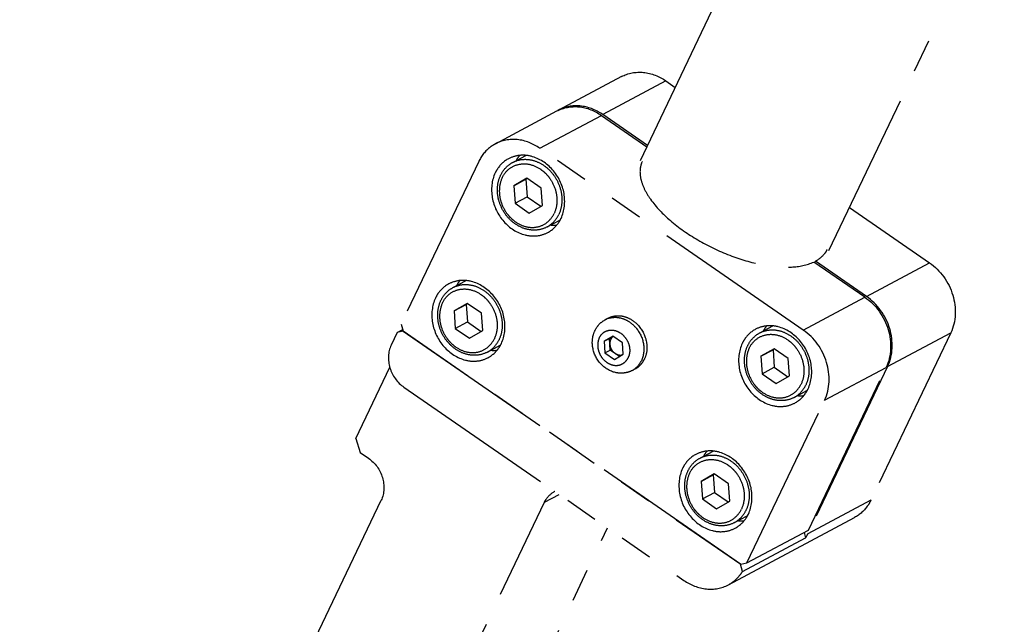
# Model space of a CAD drawing. Header units: millimetres. Extents: x 0 to 7560, y 0 to 5346.
# Tile 124 of 149: x 3746 to 3840, y 2077 to 2135. Entities that reach past the tile are written whole.
import ezdxf

# ---------------------------------------------------------------- set-up
doc = ezdxf.new("R2010")
doc.units = ezdxf.units.MM
doc.linetypes.add('PHANTOM2', pattern=[31.75, 15.875, -3.175, 3.175, -3.175, 3.175, -3.175])
for name, color, linetype in [('CSH-ST-M4-20_PBL16', 7, 'Continuous'), ('CSH-ST-M4-20_PBL17', 7, 'Continuous'), ('CSH-ST-M4-20_PBL19', 7, 'Continuous'), ('CSH-ST-M4-20_PBL20', 7, 'Continuous'), ('M2301901_PBL14', 7, 'Continuous'), ('M2302501_PBL13', 7, 'Continuous'), ('M2310301_PBL74', 7, 'Continuous'), ('MISUMI_FCBBS3-5-25_PBL18', 7, 'Continuous')]:
    doc.layers.add(name, color=color, linetype=linetype)
doc.styles.add('ROMANS', font='romans.shx', dxfattribs={"oblique": 10, "bigfont": 'whgtxt.shx'})
doc.dimstyles.new('zeus', dxfattribs={"dimtxt": 30, "dimasz": 25, "dimexe": 1, "dimexo": 1, "dimgap": 10, "dimtad": 1, "dimdsep": 46, "dimtxsty": 'ROMANS', "dimcen": 0, "dimclrd": 1, "dimclre": 1, "dimclrt": 2, "dimazin": 2, "dimtfac": 1, "dimtmove": 0, "dimatfit": 3, "dimfxl": 1, "dimarcsym": 0})

# ---------------------------------------------------------------- blocks, each defined once
blk = doc.blocks.new('*D2344')
at = {"color": 1, "lineweight": -2, "ltscale": 0.3, "transparency": 16777216}
for p, q in [((3841.687, 2320.005), (3523.045, 2320.005)), ((3524.045, 2045.005), (3524.045, 2295.005)), ((3841.687, 2020.005), (3523.045, 2020.005))]:
    blk.add_line(p, q, dxfattribs=at)
at = {"color": 1, "ltscale": 0.3, "transparency": 16777216}
for points in [[(3519.879, 2295.005), (3528.212, 2295.005), (3524.045, 2320.005)], [(3519.879, 2045.005), (3528.212, 2045.005), (3524.045, 2020.005)]]:
    blk.add_solid(points, dxfattribs=at)
at = {"layer": 'Defpoints', "color": 0, "ltscale": 0.3, "transparency": 16777216}
for p in [(3524.045, 2320.005), (3842.687, 2320.005), (3842.687, 2020.005)]:
    blk.add_point(p, dxfattribs=at)
at = {"color": 2, "ltscale": 0.3, "transparency": 16777216, "insert": (3499.045, 2170.005), "char_height": 30, "attachment_point": 5, "rotation": 90, "style": 'ROMANS'}
blk.add_mtext('300', dxfattribs=at)
blk = doc.blocks.new('A$C0b773972')
at = {"layer": 'CSH-ST-M4-20_PBL16', "color": 6, "linetype": 'PHANTOM2'}
for p, q in [((-557.123, -962.5), (-555.869, -961.832)), ((-555.757, -964.01), (-557.012, -964.737)), ((-557.012, -964.737), (-555.852, -964.119)), ((-555.715, -964.04), (-555.852, -964.119)), ((-555.852, -964.119), (-555.741, -965.788)), ((-554.392, -964.952), (-555.757, -964.01)), ((-557.012, -964.737), (-556.901, -966.406)), ((-554.281, -966.621), (-554.392, -964.952)), ((-556.901, -966.406), (-555.741, -965.788)), ((-555.741, -965.788), (-554.418, -966.701)), ((-556.901, -966.406), (-555.535, -967.348)), ((-555.535, -967.348), (-554.281, -966.621)), ((-553.831, -968.678), (-552.607, -968.026))]:
    blk.add_line(p, q, dxfattribs=at)
for points, knots in [([(-557.123, -962.5), (-556.844, -962.352), (-556.209, -962.16), (-555.199, -962.244), (-554.23, -962.672), (-553.395, -963.394), (-552.773, -964.334), (-552.423, -965.402), (-552.381, -966.492), (-552.571, -967.184), (-552.718, -967.493)], [0, 0, 0, 0, 0.11253, 0.229536, 0.353349, 0.483419, 0.616887, 0.749757, 0.878224, 1, 1, 1, 1]), ([(-558.276, -963.725), (-558.152, -963.466), (-557.83, -962.986), (-557.371, -962.632), (-557.123, -962.5)], [0, 0, 0, 0, 0.505387, 1, 1, 1, 1]), ([(-558.129, -963.966), (-557.978, -963.648), (-557.541, -963.073), (-556.558, -962.604), (-555.444, -962.63), (-554.574, -963.033), (-553.97, -963.537), (-553.439, -964.158), (-552.981, -965.083), (-552.82, -966.277), (-553.002, -967.054), (-553.163, -967.393)], [0, 0, 0, 0, 0.116547, 0.230195, 0.347932, 0.4739, 0.540108, 0.607649, 0.743393, 0.875606, 1, 1, 1, 1]), ([(-553.831, -968.678), (-554.118, -968.831), (-554.767, -969.029), (-555.794, -968.951), (-556.771, -968.527), (-557.606, -967.812), (-558.227, -966.88), (-558.575, -965.82), (-558.617, -964.731), (-558.425, -964.036), (-558.276, -963.725)], [0, 0, 0, 0, 0.11534, 0.233981, 0.357873, 0.486819, 0.618602, 0.749914, 0.877622, 1, 1, 1, 1]), ([(-558.129, -963.966), (-558.291, -964.305), (-558.473, -965.082), (-558.312, -966.276), (-557.853, -967.201), (-557.323, -967.822), (-556.719, -968.325), (-555.848, -968.728), (-554.735, -968.755), (-553.751, -968.286), (-553.315, -967.71), (-553.163, -967.393)], [0, 0, 0, 0, 0.124394, 0.256607, 0.392351, 0.459892, 0.5261, 0.652068, 0.769805, 0.883453, 1, 1, 1, 1]), ([(-553.831, -968.678), (-553.593, -968.551), (-553.149, -968.209), (-552.838, -967.744), (-552.718, -967.493)], [0, 0, 0, 0, 0.492586, 1, 1, 1, 1])]:
    blk.add_open_spline(points, degree=3, knots=knots, dxfattribs=at)
at = {"layer": 'CSH-ST-M4-20_PBL17', "color": 6, "linetype": 'PHANTOM2'}
for p, q in [((-533.476, -978.819), (-532.222, -978.151)), ((-532.11, -980.329), (-533.365, -981.056)), ((-533.365, -981.056), (-532.205, -980.438)), ((-533.365, -981.056), (-533.254, -982.725)), ((-532.068, -980.359), (-532.205, -980.438)), ((-532.205, -980.438), (-532.094, -982.107)), ((-530.745, -981.272), (-532.11, -980.329)), ((-533.254, -982.725), (-532.094, -982.107)), ((-532.094, -982.107), (-530.771, -983.02)), ((-530.634, -982.941), (-530.745, -981.272)), ((-533.254, -982.725), (-531.888, -983.667)), ((-531.888, -983.667), (-530.634, -982.941)), ((-530.184, -984.997), (-528.96, -984.345))]:
    blk.add_line(p, q, dxfattribs=at)
for points, knots in [([(-534.629, -980.044), (-534.505, -979.785), (-534.183, -979.305), (-533.724, -978.952), (-533.476, -978.819)], [0, 0, 0, 0, 0.505387, 1, 1, 1, 1]), ([(-534.482, -980.285), (-534.331, -979.967), (-533.894, -979.392), (-532.911, -978.923), (-531.797, -978.949), (-530.927, -979.352), (-530.323, -979.856), (-529.792, -980.477), (-529.334, -981.402), (-529.173, -982.596), (-529.355, -983.373), (-529.516, -983.712)], [0, 0, 0, 0, 0.116547, 0.230195, 0.347932, 0.4739, 0.540108, 0.607649, 0.743393, 0.875606, 1, 1, 1, 1]), ([(-533.476, -978.819), (-533.197, -978.671), (-532.562, -978.479), (-531.552, -978.563), (-530.583, -978.991), (-529.748, -979.713), (-529.126, -980.653), (-528.776, -981.721), (-528.734, -982.811), (-528.924, -983.503), (-529.071, -983.812)], [0, 0, 0, 0, 0.11253, 0.229536, 0.353349, 0.483419, 0.616887, 0.749757, 0.878224, 1, 1, 1, 1]), ([(-530.184, -984.997), (-530.471, -985.15), (-531.12, -985.348), (-532.147, -985.27), (-533.124, -984.846), (-533.959, -984.131), (-534.58, -983.199), (-534.928, -982.139), (-534.97, -981.05), (-534.778, -980.356), (-534.629, -980.044)], [0, 0, 0, 0, 0.11534, 0.233981, 0.357873, 0.486819, 0.618602, 0.749914, 0.877622, 1, 1, 1, 1]), ([(-534.482, -980.285), (-534.644, -980.624), (-534.826, -981.401), (-534.665, -982.595), (-534.206, -983.52), (-533.676, -984.141), (-533.072, -984.645), (-532.201, -985.047), (-531.088, -985.074), (-530.104, -984.605), (-529.668, -984.029), (-529.516, -983.712)], [0, 0, 0, 0, 0.124394, 0.256607, 0.392351, 0.459892, 0.5261, 0.652068, 0.769805, 0.883453, 1, 1, 1, 1]), ([(-530.184, -984.997), (-529.946, -984.87), (-529.502, -984.528), (-529.191, -984.063), (-529.071, -983.812)], [0, 0, 0, 0, 0.492586, 1, 1, 1, 1])]:
    blk.add_open_spline(points, degree=3, knots=knots, dxfattribs=at)
at = {"layer": 'CSH-ST-M4-20_PBL19', "color": 6, "linetype": 'PHANTOM2'}
for p, q in [((-551.406, -950.521), (-550.152, -949.853)), ((-550.04, -952.031), (-551.295, -952.758)), ((-551.295, -952.758), (-550.135, -952.14)), ((-551.295, -952.758), (-551.184, -954.427)), ((-549.998, -952.06), (-550.135, -952.14)), ((-550.135, -952.14), (-550.024, -953.809)), ((-548.675, -952.973), (-550.04, -952.031)), ((-551.184, -954.427), (-550.024, -953.809)), ((-550.024, -953.809), (-548.701, -954.722)), ((-548.564, -954.642), (-548.675, -952.973)), ((-551.184, -954.427), (-549.818, -955.369)), ((-549.818, -955.369), (-548.564, -954.642)), ((-548.114, -956.699), (-546.89, -956.046))]:
    blk.add_line(p, q, dxfattribs=at)
for points, knots in [([(-552.559, -951.746), (-552.435, -951.487), (-552.114, -951.006), (-551.654, -950.653), (-551.406, -950.521)], [0, 0, 0, 0, 0.505387, 1, 1, 1, 1]), ([(-552.412, -951.986), (-552.261, -951.669), (-551.824, -951.093), (-550.841, -950.625), (-549.727, -950.651), (-548.857, -951.054), (-548.253, -951.557), (-547.722, -952.178), (-547.264, -953.103), (-547.103, -954.298), (-547.285, -955.075), (-547.446, -955.413)], [0, 0, 0, 0, 0.116547, 0.230195, 0.347932, 0.4739, 0.540108, 0.607649, 0.743393, 0.875606, 1, 1, 1, 1]), ([(-551.406, -950.521), (-551.127, -950.372), (-550.492, -950.18), (-549.482, -950.264), (-548.513, -950.693), (-547.679, -951.415), (-547.056, -952.355), (-546.706, -953.422), (-546.664, -954.512), (-546.854, -955.205), (-547.001, -955.514)], [0, 0, 0, 0, 0.11253, 0.229536, 0.353349, 0.483419, 0.616887, 0.749757, 0.878224, 1, 1, 1, 1]), ([(-548.114, -956.699), (-548.401, -956.852), (-549.05, -957.05), (-550.077, -956.971), (-551.054, -956.547), (-551.89, -955.832), (-552.51, -954.901), (-552.858, -953.84), (-552.9, -952.751), (-552.708, -952.057), (-552.559, -951.746)], [0, 0, 0, 0, 0.11534, 0.233981, 0.357873, 0.486819, 0.618602, 0.749914, 0.877622, 1, 1, 1, 1]), ([(-552.412, -951.986), (-552.574, -952.325), (-552.756, -953.102), (-552.595, -954.297), (-552.136, -955.221), (-551.606, -955.842), (-551.002, -956.346), (-550.131, -956.749), (-549.018, -956.775), (-548.034, -956.306), (-547.598, -955.731), (-547.446, -955.413)], [0, 0, 0, 0, 0.124394, 0.256607, 0.392351, 0.459892, 0.5261, 0.652068, 0.769805, 0.883453, 1, 1, 1, 1]), ([(-548.114, -956.699), (-547.876, -956.571), (-547.432, -956.229), (-547.121, -955.765), (-547.001, -955.514)], [0, 0, 0, 0, 0.492586, 1, 1, 1, 1])]:
    blk.add_open_spline(points, degree=3, knots=knots, dxfattribs=at)
at = {"layer": 'CSH-ST-M4-20_PBL20', "color": 6, "linetype": 'PHANTOM2'}
for p, q in [((-527.759, -966.84), (-526.505, -966.172)), ((-526.393, -968.35), (-527.648, -969.077)), ((-527.648, -969.077), (-526.488, -968.459)), ((-526.351, -968.379), (-526.488, -968.459)), ((-526.488, -968.459), (-526.377, -970.128)), ((-525.028, -969.292), (-526.393, -968.35)), ((-527.648, -969.077), (-527.537, -970.746)), ((-524.917, -970.961), (-525.028, -969.292)), ((-527.537, -970.746), (-526.377, -970.128)), ((-527.537, -970.746), (-526.171, -971.688)), ((-526.377, -970.128), (-525.054, -971.041)), ((-526.171, -971.688), (-524.917, -970.961)), ((-524.467, -973.018), (-523.243, -972.365))]:
    blk.add_line(p, q, dxfattribs=at)
for points, knots in [([(-528.912, -968.065), (-528.788, -967.806), (-528.466, -967.325), (-528.007, -966.972), (-527.759, -966.84)], [0, 0, 0, 0, 0.505387, 1, 1, 1, 1]), ([(-528.765, -968.305), (-528.614, -967.988), (-528.177, -967.412), (-527.194, -966.944), (-526.08, -966.97), (-525.21, -967.373), (-524.606, -967.877), (-524.075, -968.498), (-523.617, -969.422), (-523.456, -970.617), (-523.638, -971.394), (-523.799, -971.732)], [0, 0, 0, 0, 0.116547, 0.230195, 0.347932, 0.4739, 0.540108, 0.607649, 0.743393, 0.875606, 1, 1, 1, 1]), ([(-527.759, -966.84), (-527.48, -966.691), (-526.845, -966.499), (-525.835, -966.584), (-524.866, -967.012), (-524.032, -967.734), (-523.409, -968.674), (-523.059, -969.741), (-523.017, -970.831), (-523.207, -971.524), (-523.354, -971.833)], [0, 0, 0, 0, 0.11253, 0.229536, 0.353349, 0.483419, 0.616887, 0.749757, 0.878224, 1, 1, 1, 1]), ([(-524.467, -973.018), (-524.754, -973.171), (-525.403, -973.369), (-526.43, -973.29), (-527.407, -972.866), (-528.243, -972.151), (-528.863, -971.22), (-529.211, -970.159), (-529.253, -969.07), (-529.061, -968.376), (-528.912, -968.065)], [0, 0, 0, 0, 0.11534, 0.233981, 0.357873, 0.486819, 0.618602, 0.749914, 0.877622, 1, 1, 1, 1]), ([(-528.765, -968.305), (-528.927, -968.644), (-529.109, -969.421), (-528.948, -970.616), (-528.489, -971.54), (-527.959, -972.161), (-527.355, -972.665), (-526.484, -973.068), (-525.371, -973.094), (-524.387, -972.626), (-523.951, -972.05), (-523.799, -971.732)], [0, 0, 0, 0, 0.124394, 0.256607, 0.392351, 0.459892, 0.5261, 0.652068, 0.769805, 0.883453, 1, 1, 1, 1]), ([(-524.467, -973.018), (-524.229, -972.89), (-523.785, -972.549), (-523.474, -972.084), (-523.354, -971.833)], [0, 0, 0, 0, 0.492586, 1, 1, 1, 1])]:
    blk.add_open_spline(points, degree=3, knots=knots, dxfattribs=at)
at = {"layer": 'M2301901_PBL14', "color": 6, "linetype": 'PHANTOM2'}
for p, q in [((-553.069, -948.743), (-547.175, -945.602)), ((-548.812, -949.163), (-542.918, -946.022)), ((-542.918, -946.022), (-538.56, -949.029)), ((-523.588, -966.57), (-548.812, -949.163)), ((-554.659, -950.436), (-562.091, -966.009)), ((-517.694, -963.429), (-522.585, -960.054)), ((-523.588, -966.57), (-517.694, -963.429)), ((-562.091, -966.009), (-561.887, -966.681)), ((-561.887, -966.681), (-529.57, -988.983)), ((-523.091, -985.715), (-515.659, -970.142)), ((-521.553, -973.283), (-515.659, -970.142)), ((-528.985, -988.856), (-521.553, -973.283)), ((-528.985, -988.856), (-523.091, -985.715)), ((-529.57, -988.983), (-528.985, -988.856))]:
    blk.add_line(p, q, dxfattribs=at)
for centre, radius, start, end in [((-548.328, -951.829), 3.121, 140.85561, 150.76063), ((-547.483, -953.429), 3.106, 265.61597, 275.3522), ((-554.045, -963.809), 3.121, 140.85561, 150.76063), ((-524.681, -968.149), 3.121, 140.85561, 150.76063), ((-553.2, -965.408), 3.106, 265.61597, 275.3522), ((-523.836, -969.748), 3.106, 265.61597, 275.3522), ((-530.398, -980.128), 3.121, 140.85561, 150.76063), ((-529.553, -981.727), 3.106, 265.61597, 275.3522)]:
    blk.add_arc(centre, radius, start, end, dxfattribs=at)
for points, knots in [([(-547.174, -945.602), (-546.546, -945.268), (-544.988, -944.991), (-543.551, -945.584), (-542.918, -946.022)], [0, 0, 0, 0, 0.4801, 1, 1, 1, 1]), ([(-553.068, -948.743), (-553.239, -948.834), (-553.899, -949.257), (-554.405, -949.905), (-554.659, -950.436)], [0, 0, 0, 0, 0.24685, 1, 1, 1, 1]), ([(-548.812, -949.163), (-549.446, -948.725), (-550.882, -948.132), (-552.44, -948.409), (-553.068, -948.743)], [0, 0, 0, 0, 0.5199, 1, 1, 1, 1]), ([(-546.776, -955.876), (-546.434, -955.159), (-546.277, -953.401), (-547.395, -951.111), (-549.196, -949.91), (-550.764, -949.781), (-551.491, -950), (-551.81, -950.169)], [0, 0, 0, 0, 0.249322, 0.51541, 0.768543, 0.886528, 1, 1, 1, 1]), ([(-551.81, -950.169), (-552.22, -950.388), (-552.704, -950.834), (-553.013, -951.379), (-553.082, -951.524)], [0, 0, 0, 0, 0.7423, 1, 1, 1, 1]), ([(-539.005, -950.427), (-539.121, -950.669), (-539.263, -951.227), (-539.177, -952.135), (-538.819, -953.101), (-537.953, -954.52), (-536.263, -956.249), (-533.683, -958.044), (-530.713, -959.474), (-527.684, -960.375), (-524.94, -960.658), (-523.247, -960.368), (-522.585, -960.054)], [0, 0, 0, 0, 0.037335, 0.078355, 0.125525, 0.179898, 0.309229, 0.459207, 0.616807, 0.767377, 0.897758, 1, 1, 1, 1]), ([(-553.082, -951.524), (-553.424, -952.241), (-553.581, -953.998), (-552.463, -956.289), (-550.663, -957.49), (-549.094, -957.619), (-548.368, -957.4), (-548.049, -957.23)], [0, 0, 0, 0, 0.249322, 0.51541, 0.768543, 0.886528, 1, 1, 1, 1]), ([(-548.049, -957.23), (-547.639, -957.012), (-547.155, -956.566), (-546.846, -956.021), (-546.776, -955.876)], [0, 0, 0, 0, 0.7423, 1, 1, 1, 1]), ([(-557.527, -962.149), (-557.937, -962.367), (-558.421, -962.814), (-558.73, -963.358), (-558.799, -963.503)], [0, 0, 0, 0, 0.7423, 1, 1, 1, 1]), ([(-552.493, -967.855), (-552.151, -967.139), (-551.994, -965.381), (-553.112, -963.09), (-554.913, -961.889), (-556.481, -961.76), (-557.208, -961.979), (-557.527, -962.149)], [0, 0, 0, 0, 0.249322, 0.51541, 0.768543, 0.886528, 1, 1, 1, 1]), ([(-558.799, -963.503), (-559.141, -964.22), (-559.298, -965.978), (-558.18, -968.268), (-556.38, -969.469), (-554.811, -969.598), (-554.085, -969.379), (-553.766, -969.21)], [0, 0, 0, 0, 0.249322, 0.51541, 0.768543, 0.886528, 1, 1, 1, 1]), ([(-517.694, -963.429), (-516.648, -964.15), (-515.075, -966.319), (-515.138, -969.051), (-515.659, -970.142)], [0, 0, 0, 0, 0.512557, 1, 1, 1, 1]), ([(-528.163, -966.489), (-528.573, -966.707), (-529.057, -967.153), (-529.366, -967.698), (-529.435, -967.843)], [0, 0, 0, 0, 0.7423, 1, 1, 1, 1]), ([(-523.129, -972.195), (-522.787, -971.478), (-522.63, -969.72), (-523.748, -967.43), (-525.549, -966.229), (-527.117, -966.1), (-527.844, -966.319), (-528.163, -966.489)], [0, 0, 0, 0, 0.249322, 0.51541, 0.768543, 0.886528, 1, 1, 1, 1]), ([(-521.553, -973.283), (-521.032, -972.192), (-520.969, -969.46), (-522.543, -967.292), (-523.588, -966.57)], [0, 0, 0, 0, 0.487443, 1, 1, 1, 1]), ([(-553.766, -969.21), (-553.356, -968.992), (-552.872, -968.545), (-552.563, -968.001), (-552.493, -967.855)], [0, 0, 0, 0, 0.7423, 1, 1, 1, 1]), ([(-529.435, -967.843), (-529.777, -968.56), (-529.934, -970.317), (-528.816, -972.608), (-527.016, -973.809), (-525.447, -973.938), (-524.721, -973.719), (-524.402, -973.549)], [0, 0, 0, 0, 0.249322, 0.51541, 0.768543, 0.886528, 1, 1, 1, 1]), ([(-524.402, -973.549), (-523.992, -973.331), (-523.508, -972.885), (-523.199, -972.34), (-523.129, -972.195)], [0, 0, 0, 0, 0.7423, 1, 1, 1, 1]), ([(-528.846, -984.174), (-528.504, -983.458), (-528.347, -981.7), (-529.465, -979.409), (-531.266, -978.208), (-532.834, -978.079), (-533.561, -978.298), (-533.88, -978.468)], [0, 0, 0, 0, 0.249322, 0.51541, 0.768543, 0.886528, 1, 1, 1, 1]), ([(-533.88, -978.468), (-534.29, -978.686), (-534.774, -979.133), (-535.083, -979.677), (-535.152, -979.823)], [0, 0, 0, 0, 0.7423, 1, 1, 1, 1]), ([(-535.152, -979.823), (-535.494, -980.539), (-535.651, -982.297), (-534.533, -984.588), (-532.733, -985.788), (-531.164, -985.918), (-530.438, -985.699), (-530.119, -985.529)], [0, 0, 0, 0, 0.249322, 0.51541, 0.768543, 0.886528, 1, 1, 1, 1]), ([(-530.119, -985.529), (-529.709, -985.311), (-529.225, -984.864), (-528.916, -984.32), (-528.846, -984.174)], [0, 0, 0, 0, 0.7423, 1, 1, 1, 1])]:
    blk.add_open_spline(points, degree=3, knots=knots, dxfattribs=at)
at = {"layer": 'M2302501_PBL13', "color": 6, "linetype": 'PHANTOM2'}
for p, q in [((-540.99, -942.307), (-547.03, -945.525)), ((-536.733, -942.726), (-542.773, -945.944)), ((-536.733, -942.726), (-535.844, -943.339)), ((-538.496, -948.896), (-542.773, -945.944)), ((-519.174, -954.844), (-511.51, -960.133)), ((-522.436, -959.979), (-522.5, -960.112)), ((-517.549, -963.351), (-522.436, -959.979)), ((-517.549, -963.351), (-511.51, -960.133)), ((-562.472, -966.808), (-563.044, -968.006)), ((-562.472, -966.808), (-561.935, -966.522)), ((-561.887, -966.681), (-562.472, -966.808)), ((-529.592, -988.968), (-561.887, -966.681)), ((-509.474, -966.846), (-517.097, -982.819)), ((-515.514, -970.064), (-509.474, -966.846)), ((-566.409, -976.946), (-563.157, -970.131)), ((-515.514, -970.064), (-523.136, -986.037)), ((-561.822, -972.034), (-535.022, -990.529)), ((-566.409, -976.946), (-566.002, -978.288)), ((-566.002, -978.288), (-565.214, -978.832)), ((-570.281, -996.037), (-563.993, -982.86)), ((-566.237, -1020.497), (-548.358, -983.033)), ((-548.358, -983.033), (-546.962, -982.289)), ((-523.136, -986.037), (-517.097, -982.819)), ((-530.765, -990.948), (-518.687, -984.511)), ((-556.574, -1015.348), (-542.324, -985.489)), ((-529.412, -989.682), (-523.372, -986.464)), ((-523.505, -985.936), (-523.372, -986.464)), ((-529.592, -988.968), (-529.581, -988.962)), ((-529.412, -989.682), (-529.592, -988.968))]:
    blk.add_line(p, q, dxfattribs=at)
for centre, radius, start, end in [((-545.382, -948.617), 3.503, 118.06739, 119.64463), ((-545.727, -950.226), 5.202, 55.38954, 56.37322), ((-546.413, -983.877), 2.107, 117.16601, 118.05044), ((-526.775, -984.303), 4.031, 327.57784, 334.51646)]:
    blk.add_arc(centre, radius, start, end, dxfattribs=at)
for points, knots in [([(-540.991, -942.307), (-540.363, -941.972), (-538.804, -941.695), (-537.367, -942.288), (-536.733, -942.726)], [0, 0, 0, 0, 0.480103, 1, 1, 1, 1]), ([(-542.847, -945.894), (-543.475, -945.476), (-544.891, -944.917), (-546.414, -945.197), (-547.03, -945.525)], [0, 0, 0, 0, 0.519406, 1, 1, 1, 1]), ([(-521.317, -958.869), (-521.371, -958.983), (-521.642, -959.442), (-522.079, -959.789), (-522.436, -959.979)], [0, 0, 0, 0, 0.237883, 1, 1, 1, 1]), ([(-511.51, -960.133), (-510.464, -960.855), (-508.891, -963.023), (-508.954, -965.755), (-509.474, -966.846)], [0, 0, 0, 0, 0.512557, 1, 1, 1, 1]), ([(-515.514, -970.064), (-514.993, -968.974), (-514.93, -966.242), (-516.503, -964.073), (-517.549, -963.351)], [0, 0, 0, 0, 0.487443, 1, 1, 1, 1]), ([(-563.044, -968.006), (-563.356, -968.66), (-563.394, -970.299), (-562.45, -971.601), (-561.822, -972.034)], [0, 0, 0, 0, 0.487443, 1, 1, 1, 1]), ([(-565.214, -978.832), (-564.586, -979.265), (-563.643, -980.566), (-563.68, -982.206), (-563.993, -982.86)], [0, 0, 0, 0, 0.512557, 1, 1, 1, 1]), ([(-548.358, -983.033), (-548.306, -982.924), (-548.074, -982.516), (-547.711, -982.181), (-547.404, -982.018)], [0, 0, 0, 0, 0.257797, 1, 1, 1, 1]), ([(-517.097, -982.819), (-517.184, -983), (-517.57, -983.681), (-518.175, -984.238), (-518.686, -984.511)], [0, 0, 0, 0, 0.257847, 1, 1, 1, 1]), ([(-535.022, -990.529), (-534.388, -990.966), (-532.952, -991.559), (-531.393, -991.283), (-530.765, -990.948)], [0, 0, 0, 0, 0.519898, 1, 1, 1, 1]), ([(-530.765, -990.948), (-530.357, -990.73), (-529.861, -990.32), (-529.497, -989.816), (-529.412, -989.682)], [0, 0, 0, 0, 0.744819, 1, 1, 1, 1])]:
    blk.add_open_spline(points, degree=3, knots=knots, dxfattribs=at)
at = {"layer": 'M2310301_PBL74', "color": 6, "linetype": 'PHANTOM2'}
for p, q in [((-539.186, -950.341), (-243.866, -331.523)), ((-521.136, -958.955), (-227.196, -343.027))]:
    blk.add_line(p, q, dxfattribs=at)
at = {"layer": 'MISUMI_FCBBS3-5-25_PBL18', "color": 6, "linetype": 'PHANTOM2'}
for p, q in [((-542.547, -965.577), (-542.258, -965.422)), ((-541.811, -967.148), (-542.647, -967.633)), ((-542.647, -967.633), (-542.145, -967.365)), ((-542.647, -967.633), (-542.574, -968.746)), ((-542.145, -967.365), (-541.793, -967.161)), ((-542.071, -968.478), (-542.145, -967.365)), ((-540.901, -967.777), (-541.811, -967.148)), ((-540.827, -968.889), (-540.901, -967.777)), ((-542.574, -968.746), (-542.071, -968.478)), ((-542.574, -968.746), (-541.663, -969.374)), ((-541.179, -969.093), (-542.071, -968.478)), ((-541.663, -969.374), (-540.827, -968.889)), ((-539.961, -970.431), (-539.671, -970.276))]:
    blk.add_line(p, q, dxfattribs=at)
for centre, radius, start, end in [((-541.637, -967.286), 1.936, 108.42606, 118.03676), ((-541.371, -967.736), 0.709, 126.04155, 126.86847), ((-540.874, -968.719), 1.94, 298.07749, 307.75846), ((-540.88, -968.711), 1.951, 307.75752, 309.01102)]:
    blk.add_arc(centre, radius, start, end, dxfattribs=at)
for points, knots in [([(-543.536, -966.621), (-543.431, -966.401), (-543.154, -965.991), (-542.761, -965.69), (-542.547, -965.577)], [0, 0, 0, 0, 0.501933, 1, 1, 1, 1]), ([(-542.258, -965.422), (-542.039, -965.305), (-541.539, -965.155), (-540.746, -965.22), (-539.984, -965.558), (-539.109, -966.312), (-538.575, -967.411), (-538.532, -968.558), (-538.681, -969.102), (-538.797, -969.345)], [0, 0, 0, 0, 0.112807, 0.230099, 0.354215, 0.484605, 0.74914, 0.877923, 1, 1, 1, 1]), ([(-542.249, -965.449), (-542.024, -965.374), (-541.529, -965.305), (-540.783, -965.461), (-540.086, -965.848), (-539.306, -966.622), (-538.739, -967.902), (-538.864, -969.034), (-539.087, -969.5)], [0, 0, 0, 0, 0.113774, 0.232939, 0.358665, 0.489751, 0.753403, 1, 1, 1, 1]), ([(-539.961, -970.431), (-540.199, -970.558), (-540.731, -970.725), (-541.848, -970.668), (-543.12, -969.892), (-543.771, -968.56), (-543.81, -967.42), (-543.655, -966.871), (-543.536, -966.621)], [0, 0, 0, 0, 0.121491, 0.244175, 0.493534, 0.748747, 0.875639, 1, 1, 1, 1]), ([(-543.117, -967.309), (-543.033, -967.133), (-542.79, -966.813), (-542.244, -966.553), (-541.625, -966.567), (-541.038, -966.839), (-540.561, -967.316), (-540.257, -967.929), (-540.167, -968.593), (-540.268, -969.025), (-540.358, -969.213)], [0, 0, 0, 0, 0.116608, 0.230308, 0.348101, 0.474131, 0.607458, 0.743267, 0.875541, 1, 1, 1, 1]), ([(-543.117, -967.309), (-543.207, -967.497), (-543.308, -967.929), (-543.218, -968.593), (-542.914, -969.206), (-542.437, -969.683), (-541.85, -969.955), (-541.231, -969.97), (-540.685, -969.709), (-540.442, -969.389), (-540.358, -969.213)], [0, 0, 0, 0, 0.124459, 0.256733, 0.392542, 0.525869, 0.651899, 0.769692, 0.883392, 1, 1, 1, 1]), ([(-542.023, -967.449), (-542.04, -967.485), (-542.099, -967.635), (-542.116, -967.8), (-542.108, -967.922)], [0, 0, 0, 0, 0.242479, 1, 1, 1, 1]), ([(-542.108, -967.922), (-542.097, -968.092), (-541.992, -968.431), (-541.756, -968.695), (-541.616, -968.792)], [0, 0, 0, 0, 0.501139, 1, 1, 1, 1]), ([(-541.796, -967.169), (-541.868, -967.223), (-541.952, -967.315), (-542.01, -967.421), (-542.023, -967.449)], [0, 0, 0, 0, 0.743703, 1, 1, 1, 1]), ([(-541.616, -968.792), (-541.509, -968.866), (-541.271, -968.973), (-541.008, -968.964), (-540.892, -968.928)], [0, 0, 0, 0, 0.517981, 1, 1, 1, 1]), ([(-539.671, -970.276), (-539.483, -970.176), (-539.135, -969.907), (-538.891, -969.542), (-538.797, -969.345)], [0, 0, 0, 0, 0.49258, 1, 1, 1, 1]), ([(-539.653, -970.226), (-539.594, -970.178), (-539.365, -969.97), (-539.187, -969.709), (-539.087, -969.5)], [0, 0, 0, 0, 0.246252, 1, 1, 1, 1])]:
    blk.add_open_spline(points, degree=3, knots=knots, dxfattribs=at)

msp = doc.modelspace()

# ---------------------------------------------------------------- block references
at = {"ltscale": 0.3}
msp.add_blockref('A$C0b773972', (4344.725, 3071.565), dxfattribs=at)

# ---------------------------------------------------------------- dimensions: what is measured, and where the dimension line sits
dim = msp.add_linear_dim(base=(3524.045, 2320.005), p1=(3842.687, 2020.005), p2=(3842.687, 2320.005), angle=90, dimstyle='zeus', dxfattribs=at)
dim.commit()
dim.dimension.update_dxf_attribs({"geometry": '*D2344', "text_midpoint": (3499.045, 2170.005)})

doc.saveas('drawing.dxf')
